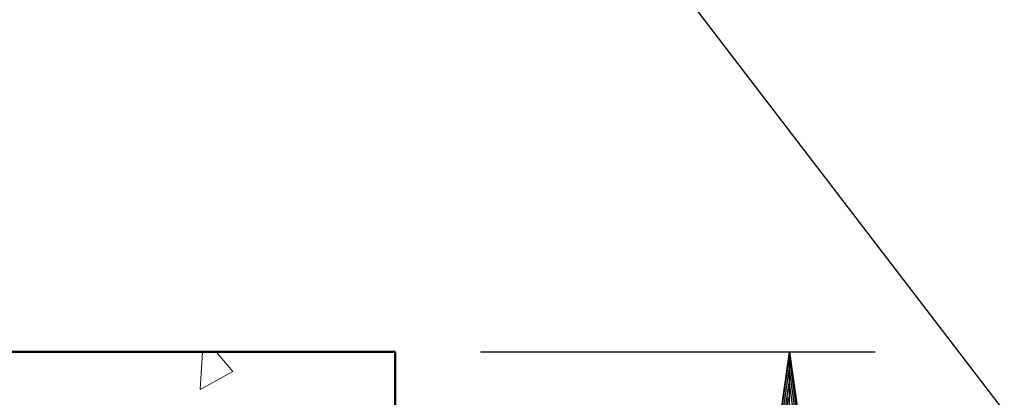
# Model space of a CAD drawing. Extents: x -312 to 328, y -156 to 292.
# Tile 15 of 89: x -227.58 to -216.09, y 200.6 to 205.01. Entities that reach past the tile are written whole.
import ezdxf

# ---------------------------------------------------------------- set-up
doc = ezdxf.new("R2010")
doc.units = 0
doc.header["$MEASUREMENT"] = 0
for name, color, linetype, lineweight in [('Level 1', 253, 'Continuous', 18), ('S-Anno-Dims', 33, 'Continuous', 35), ('S-Anno-Patt', 152, 'Continuous', 18), ('S-Anno-Text', 53, 'Continuous', 25), ('S-Sect-Conc', 6, 'Continuous', 50)]:
    doc.layers.add(name, color=color, linetype=linetype, lineweight=lineweight)

# ---------------------------------------------------------------- blocks, each defined once
blk = doc.blocks.new('LARROW')
at = {"color": 0, "linetype": 'ByBlock', "lineweight": -2, "flags": 128}
blk.add_lwpolyline([(-4.925, 0.713), (0, 0), (-4.921, -0.713), (-4.768, -0.594), (-4.551, -0.382), (-4.445, -0.185), (-4.417, 0), (-4.457, 0.209), (-4.571, 0.413), (-4.791, 0.614), (-4.925, 0.713), (-0.146, 0.008), (-4.764, -0.665), (-4.622, -0.559), (-4.394, -0.343), (-4.319, -0.063), (-4.37, 0.217), (-4.504, 0.409), (-4.665, 0.567), (-4.776, 0.654), (-0.406, 0.008), (-4.555, -0.587), (-4.409, -0.492), (-4.335, -0.37), (-4.252, -0.213), (-4.209, 0.008), (-4.232, 0.189), (-4.319, 0.331), (-4.496, 0.445), (-4.614, 0.583), (-0.709, 0.008), (-4.327, -0.5), (-4.165, -0.299), (-4.118, -0.055), (-4.142, 0.217), (-4.453, 0.512), (-1.047, 0.024), (-4.118, -0.406), (-4.075, -0.264), (-3.98, -0.035), (-4.039, 0.209), (-4.283, 0.425), (-1.358, 0.024), (-4.008, -0.315), (-3.921, -0.142), (-3.882, 0.043), (-4.067, 0.331), (-1.728, 0.024), (-3.846, -0.236), (-3.787, -0.106), (-3.772, 0.043), (-3.921, 0.252), (-2.169, 0.024), (-3.713, -0.15), (-3.669, 0.051), (-3.811, 0.173), (-2.531, 0.024), (-3.61, -0.091), (-3.634, 0.102), (-2.902, 0.024), (-3.567, -0.028), (-3.587, 0.031), (-3.358, 0.031)], dxfattribs=at)

msp = doc.modelspace()

# ---------------------------------------------------------------- linework, layer by layer
at = {"layer": 'Level 1', "color": 214, "linetype": 'Continuous', "lineweight": 25}
msp.add_3dface([(-311.9741, -156.26001), (328.0259, -156.26001), (328.0259, 291.73999), (-311.9741, 291.73999)], dxfattribs=at)
msp.add_3dface([(-311.9741, -156.26001), (328.0259, -156.26001), (328.0259, 291.73999), (-311.9741, 291.73999)], dxfattribs=at)
msp.add_3dface([(-311.9741, -156.26001), (328.0259, -156.26001), (328.0259, 291.73999), (-311.9741, 291.73999)], dxfattribs=at)
at = {"layer": 'S-Anno-Dims', "lineweight": 25}
for p, q in [((-222.19885, 201.12874), (-217.59735, 201.12874)), ((-218.59535, 189.12874), (-218.59535, 201.12874))]:
    msp.add_line(p, q, dxfattribs=at)
at = {"layer": 'S-Anno-Patt', "flags": 128}
msp.add_lwpolyline([(-225.28435, 201.12874), (-225.09185, 200.90287), (-225.47172, 200.68912), (-225.44335, 201.12874)], dxfattribs=at)
at = {"layer": 'S-Anno-Text', "flags": 128}
msp.add_lwpolyline([(-206.58322, 191.97762), (-209.61072, 191.97762), (-221.43747, 207.42474)], dxfattribs=at)
at = {"layer": 'S-Sect-Conc'}
for p in [(-245.00835, 201.12874), (-223.19685, 189.12874)]:
    msp.add_line(p, (-223.19685, 201.12874), dxfattribs=at)

# ---------------------------------------------------------------- block references
at = {"layer": 'S-Anno-Dims', "lineweight": 25, "xscale": 0.5065787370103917, "yscale": 0.4901954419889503, "zscale": 0.03175, "rotation": 90}
msp.add_blockref('LARROW', (-218.59535, 201.12874), dxfattribs=at)

doc.saveas('drawing.dxf')
